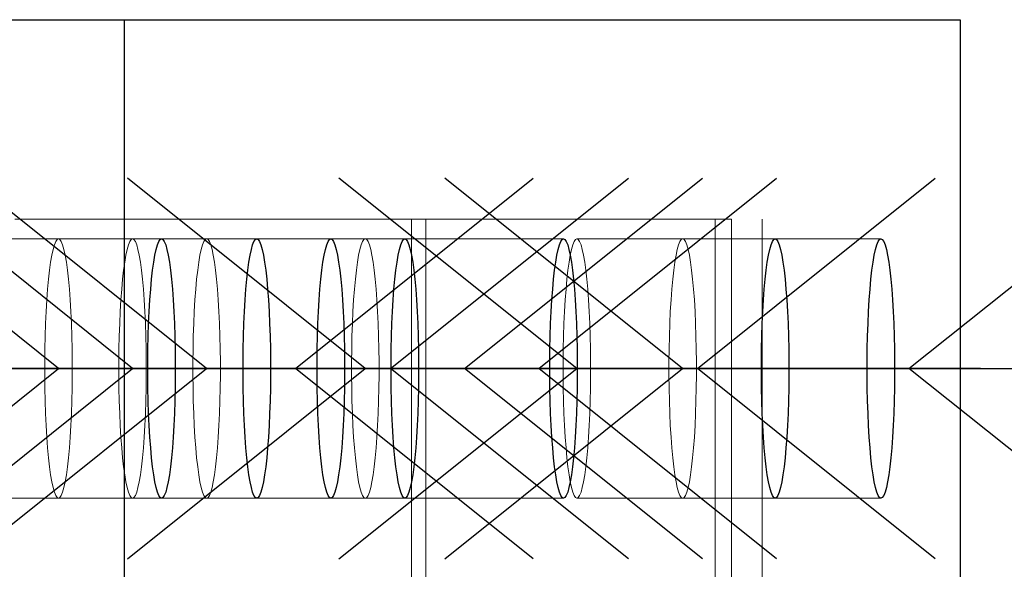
# Model space of a CAD drawing. Header units: millimetres. Extents: x 3526 to 4380, y 11541 to 12002.
# Tile 36 of 127: x 3865.82 to 3870.76, y 11733.22 to 11735.98. Entities that reach past the tile are written whole.
import ezdxf

# ---------------------------------------------------------------- set-up
doc = ezdxf.new("R2010")
doc.units = ezdxf.units.MM
doc.header["$LTSCALE"] = 10
doc.linetypes.add('HIDDEN', pattern=[0.375, 0.25, -0.125])
doc.linetypes.add('MITTE', pattern=[2, 1.25, -0.25, 0.25, -0.25])
for name, color, linetype in [('PS_BOLT', 4, 'Continuous'), ('PS_MID', 5, 'MITTE'), ('PS_SHAPE', 3, 'Continuous')]:
    doc.layers.add(name, color=color, linetype=linetype)
doc.layers.add('PS_Hidden', color=2, linetype='HIDDEN', lineweight=9)
doc.layers.add('PS_SOLID', color=7, linetype='Continuous', lineweight=30)

# ---------------------------------------------------------------- blocks, each defined once
blk = doc.blocks.new('*X586')
at = {"color": 30, "linetype": 'Continuous'}
for p, q in [((3869.1493, 11734.2263), (3867.9561, 11735.1809)), ((3870.8149, 11734.2263), (3872.0081, 11735.1809)), ((3867.9561, 11733.2717), (3869.1493, 11734.2263)), ((3867.9561, 11734.2263), (3872.0081, 11734.2263)), ((3872.0081, 11733.2717), (3870.8149, 11734.2263))]:
    blk.add_line(p, q, dxfattribs=at)
blk = doc.blocks.new('*X588')
at = {"color": 30, "linetype": 'Continuous'}
for p, q in [((3865.5411, 11734.2263), (3864.3479, 11735.1809)), ((3867.2066, 11734.2263), (3868.3999, 11735.1809)), ((3864.3479, 11733.2717), (3865.5411, 11734.2263)), ((3864.3479, 11734.2263), (3868.3999, 11734.2263)), ((3868.3999, 11733.2717), (3867.2066, 11734.2263))]:
    blk.add_line(p, q, dxfattribs=at)
blk = doc.blocks.new('*X591')
at = {"color": 30, "linetype": 'Continuous'}
for p, q in [((3866.3901, 11734.2263), (3865.1969, 11735.1809)), ((3868.0556, 11734.2263), (3869.2489, 11735.1809)), ((3865.1969, 11733.2717), (3866.3901, 11734.2263)), ((3865.1969, 11734.2263), (3869.2489, 11734.2263)), ((3869.2489, 11733.2717), (3868.0556, 11734.2263))]:
    blk.add_line(p, q, dxfattribs=at)
blk = doc.blocks.new('*X594')
at = {"color": 30, "linetype": 'Continuous'}
for p, q in [((3866.0186, 11734.2263), (3864.8254, 11735.1809)), ((3867.6842, 11734.2263), (3868.8774, 11735.1809)), ((3864.8254, 11733.2717), (3866.0186, 11734.2263)), ((3864.8254, 11734.2263), (3868.8774, 11734.2263)), ((3868.8774, 11733.2717), (3867.6842, 11734.2263))]:
    blk.add_line(p, q, dxfattribs=at)
blk = doc.blocks.new('*X595')
at = {"layer": 'PS_Hidden', "color": 2, "linetype": 'HIDDEN'}
for p, q in [((3869.5473, 11724.9763), (3869.5473, 11735.9763)), ((3867.7893, 11734.9763), (3865.7988, 11734.9763)), ((3867.7893, 11734.9763), (3867.7893, 11730.6913)), ((3867.8614, 11734.9763), (3867.7893, 11734.9763)), ((3867.8614, 11734.9763), (3869.394, 11734.9763)), ((3867.8614, 11734.9763), (3867.8614, 11725.9763)), ((3869.3117, 11734.9763), (3869.3117, 11725.9763)), ((3869.394, 11734.9763), (3869.394, 11725.9763)), ((3865.5411, 11734.8763), (3866.5354, 11734.8763)), ((3865.998, 11734.8465), (3865.9914, 11734.8236)), ((3866.0048, 11734.863), (3865.998, 11734.8465)), ((3866.0117, 11734.873), (3866.0048, 11734.863)), ((3866.0186, 11734.8763), (3866.0117, 11734.873)), ((3866.0256, 11734.873), (3866.0186, 11734.8763)), ((3866.0325, 11734.863), (3866.0256, 11734.873)), ((3866.0393, 11734.8465), (3866.0325, 11734.863)), ((3866.0459, 11734.8236), (3866.0393, 11734.8465)), ((3866.3694, 11734.8465), (3866.3629, 11734.8236)), ((3866.3762, 11734.863), (3866.3694, 11734.8465)), ((3866.3831, 11734.873), (3866.3762, 11734.863)), ((3866.3901, 11734.8763), (3866.3831, 11734.873)), ((3866.3971, 11734.873), (3866.3901, 11734.8763)), ((3866.404, 11734.863), (3866.3971, 11734.873)), ((3866.4107, 11734.8465), (3866.404, 11734.863)), ((3866.4173, 11734.8236), (3866.4107, 11734.8465)), ((3866.5354, 11734.8763), (3867.013, 11734.8763)), ((3866.7409, 11734.8465), (3866.7343, 11734.8236)), ((3866.7476, 11734.863), (3866.7409, 11734.8465)), ((3866.7545, 11734.873), (3866.7476, 11734.863)), ((3866.7615, 11734.8763), (3866.7545, 11734.873)), ((3866.7685, 11734.873), (3866.7615, 11734.8763)), ((3866.7754, 11734.863), (3866.7685, 11734.873)), ((3866.7822, 11734.8465), (3866.7754, 11734.863)), ((3866.7887, 11734.8236), (3866.7822, 11734.8465)), ((3867.013, 11734.8763), (3867.3844, 11734.8763)), ((3867.3844, 11734.8763), (3867.7559, 11734.8763)), ((3867.5368, 11734.8465), (3867.5303, 11734.8236)), ((3867.5436, 11734.863), (3867.5368, 11734.8465)), ((3867.5505, 11734.873), (3867.5436, 11734.863)), ((3867.5575, 11734.8763), (3867.5505, 11734.873)), ((3867.5644, 11734.873), (3867.5575, 11734.8763)), ((3867.5714, 11734.863), (3867.5644, 11734.873)), ((3867.5781, 11734.8465), (3867.5714, 11734.863)), ((3867.5847, 11734.8236), (3867.5781, 11734.8465)), ((3867.7559, 11734.8763), (3868.5518, 11734.8763)), ((3868.5981, 11734.8465), (3868.5915, 11734.8236)), ((3868.6048, 11734.863), (3868.5981, 11734.8465)), ((3868.6117, 11734.873), (3868.6048, 11734.863)), ((3868.6187, 11734.8763), (3868.6117, 11734.873)), ((3868.6257, 11734.873), (3868.6187, 11734.8763)), ((3868.6187, 11734.8763), (3869.6131, 11734.8763)), ((3868.6326, 11734.863), (3868.6257, 11734.873)), ((3868.6394, 11734.8465), (3868.6326, 11734.863)), ((3868.6459, 11734.8236), (3868.6394, 11734.8465)), ((3869.1287, 11734.8465), (3869.1221, 11734.8236)), ((3869.1355, 11734.863), (3869.1287, 11734.8465)), ((3869.1424, 11734.873), (3869.1355, 11734.863)), ((3869.1493, 11734.8763), (3869.1424, 11734.873)), ((3869.1563, 11734.873), (3869.1493, 11734.8763)), ((3869.1632, 11734.863), (3869.1563, 11734.873)), ((3869.17, 11734.8465), (3869.1632, 11734.863)), ((3869.1765, 11734.8236), (3869.17, 11734.8465)), ((3869.6131, 11734.8763), (3870.1437, 11734.8763)), ((3865.9852, 11734.7946), (3865.9792, 11734.7598)), ((3865.9914, 11734.8236), (3865.9852, 11734.7946)), ((3866.0521, 11734.7946), (3866.0459, 11734.8236)), ((3866.0581, 11734.7598), (3866.0521, 11734.7946)), ((3866.3566, 11734.7946), (3866.3507, 11734.7598)), ((3866.3629, 11734.8236), (3866.3566, 11734.7946)), ((3866.4236, 11734.7946), (3866.4173, 11734.8236)), ((3866.4295, 11734.7598), (3866.4236, 11734.7946)), ((3866.728, 11734.7946), (3866.7221, 11734.7598)), ((3866.7343, 11734.8236), (3866.728, 11734.7946)), ((3866.795, 11734.7946), (3866.7887, 11734.8236)), ((3866.8009, 11734.7598), (3866.795, 11734.7946)), ((3867.524, 11734.7946), (3867.5181, 11734.7598)), ((3867.5303, 11734.8236), (3867.524, 11734.7946)), ((3867.5909, 11734.7946), (3867.5847, 11734.8236)), ((3867.5969, 11734.7598), (3867.5909, 11734.7946)), ((3868.5852, 11734.7946), (3868.5793, 11734.7598)), ((3868.5915, 11734.8236), (3868.5852, 11734.7946)), ((3868.6522, 11734.7946), (3868.6459, 11734.8236)), ((3868.6581, 11734.7598), (3868.6522, 11734.7946)), ((3869.1159, 11734.7946), (3869.1099, 11734.7598)), ((3869.1221, 11734.8236), (3869.1159, 11734.7946)), ((3869.1828, 11734.7946), (3869.1765, 11734.8236)), ((3869.1888, 11734.7598), (3869.1828, 11734.7946)), ((3865.9792, 11734.7598), (3865.9737, 11734.7195)), ((3866.0636, 11734.7195), (3866.0581, 11734.7598)), ((3866.3507, 11734.7598), (3866.3452, 11734.7195)), ((3866.435, 11734.7195), (3866.4295, 11734.7598)), ((3866.7221, 11734.7598), (3866.7166, 11734.7195)), ((3866.8065, 11734.7195), (3866.8009, 11734.7598)), ((3867.5181, 11734.7598), (3867.5125, 11734.7195)), ((3867.6024, 11734.7195), (3867.5969, 11734.7598)), ((3868.5793, 11734.7598), (3868.5738, 11734.7195)), ((3868.6637, 11734.7195), (3868.6581, 11734.7598)), ((3869.1099, 11734.7598), (3869.1044, 11734.7195)), ((3869.1943, 11734.7195), (3869.1888, 11734.7598)), ((3865.9737, 11734.7195), (3865.9687, 11734.6741)), ((3866.0686, 11734.6741), (3866.0636, 11734.7195)), ((3866.3452, 11734.7195), (3866.3401, 11734.6741)), ((3866.4401, 11734.6741), (3866.435, 11734.7195)), ((3866.7166, 11734.7195), (3866.7115, 11734.6741)), ((3866.8115, 11734.6741), (3866.8065, 11734.7195)), ((3867.5125, 11734.7195), (3867.5075, 11734.6741)), ((3867.6075, 11734.6741), (3867.6024, 11734.7195)), ((3868.5738, 11734.7195), (3868.5687, 11734.6741)), ((3868.6687, 11734.6741), (3868.6637, 11734.7195)), ((3869.1044, 11734.7195), (3869.0993, 11734.6741)), ((3869.1993, 11734.6741), (3869.1943, 11734.7195)), ((3865.9687, 11734.6741), (3865.9641, 11734.6242)), ((3866.0732, 11734.6242), (3866.0686, 11734.6741)), ((3866.3401, 11734.6741), (3866.3355, 11734.6242)), ((3866.4446, 11734.6242), (3866.4401, 11734.6741)), ((3866.7115, 11734.6741), (3866.707, 11734.6242)), ((3866.8161, 11734.6242), (3866.8115, 11734.6741)), ((3867.5075, 11734.6741), (3867.5029, 11734.6242)), ((3867.612, 11734.6242), (3867.6075, 11734.6741)), ((3868.5687, 11734.6741), (3868.5642, 11734.6242)), ((3868.6733, 11734.6242), (3868.6687, 11734.6741)), ((3869.0993, 11734.6741), (3869.0948, 11734.6242)), ((3869.2039, 11734.6242), (3869.1993, 11734.6741)), ((3865.9641, 11734.6242), (3865.9601, 11734.5701)), ((3866.0772, 11734.5701), (3866.0732, 11734.6242)), ((3866.3355, 11734.6242), (3866.3315, 11734.5701)), ((3866.4486, 11734.5701), (3866.4446, 11734.6242)), ((3866.707, 11734.6242), (3866.703, 11734.5701)), ((3866.8201, 11734.5701), (3866.8161, 11734.6242)), ((3867.5029, 11734.6242), (3867.4989, 11734.5701)), ((3867.616, 11734.5701), (3867.612, 11734.6242)), ((3868.5642, 11734.6242), (3868.5602, 11734.5701)), ((3868.6773, 11734.5701), (3868.6733, 11734.6242)), ((3869.0948, 11734.6242), (3869.0908, 11734.5701)), ((3869.2079, 11734.5701), (3869.2039, 11734.6242)), ((3865.9601, 11734.5701), (3865.9567, 11734.5126)), ((3866.0806, 11734.5126), (3866.0772, 11734.5701)), ((3866.3315, 11734.5701), (3866.3282, 11734.5126)), ((3866.452, 11734.5126), (3866.4486, 11734.5701)), ((3866.703, 11734.5701), (3866.6996, 11734.5126)), ((3866.8235, 11734.5126), (3866.8201, 11734.5701)), ((3867.4989, 11734.5701), (3867.4955, 11734.5126)), ((3867.6194, 11734.5126), (3867.616, 11734.5701)), ((3868.5602, 11734.5701), (3868.5568, 11734.5126)), ((3868.6807, 11734.5126), (3868.6773, 11734.5701)), ((3869.0908, 11734.5701), (3869.0874, 11734.5126)), ((3869.2113, 11734.5126), (3869.2079, 11734.5701)), ((3865.9567, 11734.5126), (3865.954, 11734.4521)), ((3866.0833, 11734.4521), (3866.0806, 11734.5126)), ((3866.3282, 11734.5126), (3866.3254, 11734.4521)), ((3866.4548, 11734.4521), (3866.452, 11734.5126)), ((3866.6996, 11734.5126), (3866.6968, 11734.4521)), ((3866.8262, 11734.4521), (3866.8235, 11734.5126)), ((3867.4955, 11734.5126), (3867.4928, 11734.4521)), ((3867.6222, 11734.4521), (3867.6194, 11734.5126)), ((3868.5568, 11734.5126), (3868.554, 11734.4521)), ((3868.6834, 11734.4521), (3868.6807, 11734.5126)), ((3869.0874, 11734.5126), (3869.0847, 11734.4521)), ((3869.214, 11734.4521), (3869.2113, 11734.5126)), ((3865.954, 11734.4521), (3865.9519, 11734.3892)), ((3866.0854, 11734.3892), (3866.0833, 11734.4521)), ((3866.3254, 11734.4521), (3866.3233, 11734.3892)), ((3866.4569, 11734.3892), (3866.4548, 11734.4521)), ((3866.6968, 11734.4521), (3866.6947, 11734.3892)), ((3866.8283, 11734.3892), (3866.8262, 11734.4521)), ((3867.4928, 11734.4521), (3867.4907, 11734.3892)), ((3867.6242, 11734.3892), (3867.6222, 11734.4521)), ((3868.554, 11734.4521), (3868.5519, 11734.3892)), ((3868.6855, 11734.3892), (3868.6834, 11734.4521)), ((3869.0847, 11734.4521), (3869.0826, 11734.3892)), ((3869.2161, 11734.3892), (3869.214, 11734.4521)), ((3865.9519, 11734.3892), (3865.9505, 11734.3247)), ((3866.0868, 11734.3247), (3866.0854, 11734.3892)), ((3866.3233, 11734.3892), (3866.3219, 11734.3247)), ((3866.4583, 11734.3247), (3866.4569, 11734.3892)), ((3866.6947, 11734.3892), (3866.6933, 11734.3247)), ((3866.8297, 11734.3247), (3866.8283, 11734.3892)), ((3867.4907, 11734.3892), (3867.4893, 11734.3247)), ((3867.6257, 11734.3247), (3867.6242, 11734.3892)), ((3868.5519, 11734.3892), (3868.5505, 11734.3247)), ((3868.6869, 11734.3247), (3868.6855, 11734.3892)), ((3869.0826, 11734.3892), (3869.0812, 11734.3247)), ((3869.2175, 11734.3247), (3869.2161, 11734.3892)), ((3865.9505, 11734.3247), (3865.9498, 11734.2592)), ((3866.0875, 11734.2592), (3866.0868, 11734.3247)), ((3866.3219, 11734.3247), (3866.3212, 11734.2592)), ((3866.459, 11734.2592), (3866.4583, 11734.3247)), ((3866.6933, 11734.3247), (3866.6926, 11734.2592)), ((3866.8304, 11734.2592), (3866.8297, 11734.3247)), ((3867.4893, 11734.3247), (3867.4886, 11734.2592)), ((3867.6264, 11734.2592), (3867.6257, 11734.3247)), ((3868.5505, 11734.3247), (3868.5498, 11734.2592)), ((3868.6876, 11734.2592), (3868.6869, 11734.3247)), ((3869.0812, 11734.3247), (3869.0805, 11734.2592)), ((3869.2182, 11734.2592), (3869.2175, 11734.3247)), ((3865.9498, 11734.2592), (3865.9498, 11734.1934)), ((3866.0875, 11734.1934), (3866.0875, 11734.2592)), ((3866.3212, 11734.2592), (3866.3212, 11734.1934)), ((3866.459, 11734.1934), (3866.459, 11734.2592)), ((3866.6926, 11734.2592), (3866.6926, 11734.1934)), ((3866.8304, 11734.1934), (3866.8304, 11734.2592)), ((3867.4886, 11734.2592), (3867.4886, 11734.1934)), ((3867.6264, 11734.1934), (3867.6264, 11734.2592)), ((3868.5498, 11734.2592), (3868.5498, 11734.1934)), ((3868.6876, 11734.1934), (3868.6876, 11734.2592)), ((3869.0805, 11734.2592), (3869.0805, 11734.1934)), ((3869.2182, 11734.1934), (3869.2182, 11734.2592)), ((3865.9498, 11734.1934), (3865.9505, 11734.1279)), ((3866.0868, 11734.1279), (3866.0875, 11734.1934)), ((3866.3212, 11734.1934), (3866.3219, 11734.1279)), ((3866.4583, 11734.1279), (3866.459, 11734.1934)), ((3866.6926, 11734.1934), (3866.6933, 11734.1279)), ((3866.8297, 11734.1279), (3866.8304, 11734.1934)), ((3867.4886, 11734.1934), (3867.4893, 11734.1279)), ((3867.6257, 11734.1279), (3867.6264, 11734.1934)), ((3868.5498, 11734.1934), (3868.5505, 11734.1279)), ((3868.6869, 11734.1279), (3868.6876, 11734.1934)), ((3869.0805, 11734.1934), (3869.0812, 11734.1279)), ((3869.2175, 11734.1279), (3869.2182, 11734.1934)), ((3865.9505, 11734.1279), (3865.9519, 11734.0634)), ((3866.0854, 11734.0634), (3866.0868, 11734.1279)), ((3866.3219, 11734.1279), (3866.3233, 11734.0634)), ((3866.4569, 11734.0634), (3866.4583, 11734.1279)), ((3866.6933, 11734.1279), (3866.6947, 11734.0634)), ((3866.8283, 11734.0634), (3866.8297, 11734.1279)), ((3867.4893, 11734.1279), (3867.4907, 11734.0634)), ((3867.6242, 11734.0634), (3867.6257, 11734.1279)), ((3868.5505, 11734.1279), (3868.5519, 11734.0634)), ((3868.6855, 11734.0634), (3868.6869, 11734.1279)), ((3869.0812, 11734.1279), (3869.0826, 11734.0634)), ((3869.2161, 11734.0634), (3869.2175, 11734.1279)), ((3865.9519, 11734.0634), (3865.954, 11734.0006)), ((3866.0833, 11734.0006), (3866.0854, 11734.0634)), ((3866.3233, 11734.0634), (3866.3254, 11734.0006)), ((3866.4548, 11734.0006), (3866.4569, 11734.0634)), ((3866.6947, 11734.0634), (3866.6968, 11734.0006)), ((3866.8262, 11734.0006), (3866.8283, 11734.0634)), ((3867.4907, 11734.0634), (3867.4928, 11734.0006)), ((3867.6222, 11734.0006), (3867.6242, 11734.0634)), ((3868.5519, 11734.0634), (3868.554, 11734.0006)), ((3868.6834, 11734.0006), (3868.6855, 11734.0634)), ((3869.0826, 11734.0634), (3869.0847, 11734.0006)), ((3869.214, 11734.0006), (3869.2161, 11734.0634)), ((3865.954, 11734.0006), (3865.9567, 11733.9401)), ((3866.0806, 11733.9401), (3866.0833, 11734.0006)), ((3866.3254, 11734.0006), (3866.3282, 11733.9401)), ((3866.452, 11733.9401), (3866.4548, 11734.0006)), ((3866.6968, 11734.0006), (3866.6996, 11733.9401)), ((3866.8235, 11733.9401), (3866.8262, 11734.0006)), ((3867.4928, 11734.0006), (3867.4955, 11733.9401)), ((3867.6194, 11733.9401), (3867.6222, 11734.0006)), ((3868.554, 11734.0006), (3868.5568, 11733.9401)), ((3868.6807, 11733.9401), (3868.6834, 11734.0006)), ((3869.0847, 11734.0006), (3869.0874, 11733.9401)), ((3869.2113, 11733.9401), (3869.214, 11734.0006)), ((3865.9567, 11733.9401), (3865.9601, 11733.8825)), ((3866.0772, 11733.8825), (3866.0806, 11733.9401)), ((3866.3282, 11733.9401), (3866.3315, 11733.8825)), ((3866.4486, 11733.8825), (3866.452, 11733.9401)), ((3866.6996, 11733.9401), (3866.703, 11733.8825)), ((3866.8201, 11733.8825), (3866.8235, 11733.9401)), ((3867.4955, 11733.9401), (3867.4989, 11733.8825)), ((3867.616, 11733.8825), (3867.6194, 11733.9401)), ((3868.5568, 11733.9401), (3868.5602, 11733.8825)), ((3868.6773, 11733.8825), (3868.6807, 11733.9401)), ((3869.0874, 11733.9401), (3869.0908, 11733.8825)), ((3869.2079, 11733.8825), (3869.2113, 11733.9401)), ((3865.9601, 11733.8825), (3865.9641, 11733.8284)), ((3866.0732, 11733.8284), (3866.0772, 11733.8825)), ((3866.3315, 11733.8825), (3866.3355, 11733.8284)), ((3866.4446, 11733.8284), (3866.4486, 11733.8825)), ((3866.703, 11733.8825), (3866.707, 11733.8284)), ((3866.8161, 11733.8284), (3866.8201, 11733.8825)), ((3867.4989, 11733.8825), (3867.5029, 11733.8284)), ((3867.612, 11733.8284), (3867.616, 11733.8825)), ((3868.5602, 11733.8825), (3868.5642, 11733.8284)), ((3868.6733, 11733.8284), (3868.6773, 11733.8825)), ((3869.0908, 11733.8825), (3869.0948, 11733.8284)), ((3869.2039, 11733.8284), (3869.2079, 11733.8825)), ((3865.9641, 11733.8284), (3865.9687, 11733.7785)), ((3866.0686, 11733.7785), (3866.0732, 11733.8284)), ((3866.3355, 11733.8284), (3866.3401, 11733.7785)), ((3866.4401, 11733.7785), (3866.4446, 11733.8284)), ((3866.707, 11733.8284), (3866.7115, 11733.7785)), ((3866.8115, 11733.7785), (3866.8161, 11733.8284)), ((3867.5029, 11733.8284), (3867.5075, 11733.7785)), ((3867.6075, 11733.7785), (3867.612, 11733.8284)), ((3868.5642, 11733.8284), (3868.5687, 11733.7785)), ((3868.6687, 11733.7785), (3868.6733, 11733.8284)), ((3869.0948, 11733.8284), (3869.0993, 11733.7785)), ((3869.1993, 11733.7785), (3869.2039, 11733.8284)), ((3865.9687, 11733.7785), (3865.9737, 11733.7331)), ((3866.0636, 11733.7331), (3866.0686, 11733.7785)), ((3866.3401, 11733.7785), (3866.3452, 11733.7331)), ((3866.435, 11733.7331), (3866.4401, 11733.7785)), ((3866.7115, 11733.7785), (3866.7166, 11733.7331)), ((3866.8065, 11733.7331), (3866.8115, 11733.7785)), ((3867.5075, 11733.7785), (3867.5125, 11733.7331)), ((3867.6024, 11733.7331), (3867.6075, 11733.7785)), ((3868.5687, 11733.7785), (3868.5738, 11733.7331)), ((3868.6637, 11733.7331), (3868.6687, 11733.7785)), ((3869.0993, 11733.7785), (3869.1044, 11733.7331)), ((3869.1943, 11733.7331), (3869.1993, 11733.7785)), ((3865.9737, 11733.7331), (3865.9792, 11733.6928)), ((3866.0581, 11733.6928), (3866.0636, 11733.7331)), ((3866.3452, 11733.7331), (3866.3507, 11733.6928)), ((3866.4295, 11733.6928), (3866.435, 11733.7331)), ((3866.7166, 11733.7331), (3866.7221, 11733.6928)), ((3866.8009, 11733.6928), (3866.8065, 11733.7331)), ((3867.5125, 11733.7331), (3867.5181, 11733.6928)), ((3867.5969, 11733.6928), (3867.6024, 11733.7331)), ((3868.5738, 11733.7331), (3868.5793, 11733.6928)), ((3868.6581, 11733.6928), (3868.6637, 11733.7331)), ((3869.1044, 11733.7331), (3869.1099, 11733.6928)), ((3869.1888, 11733.6928), (3869.1943, 11733.7331)), ((3865.9792, 11733.6928), (3865.9852, 11733.658)), ((3865.9852, 11733.658), (3865.9914, 11733.629)), ((3866.0459, 11733.629), (3866.0521, 11733.658)), ((3866.0521, 11733.658), (3866.0581, 11733.6928)), ((3866.3507, 11733.6928), (3866.3566, 11733.658)), ((3866.3566, 11733.658), (3866.3629, 11733.629)), ((3866.4173, 11733.629), (3866.4236, 11733.658)), ((3866.4236, 11733.658), (3866.4295, 11733.6928)), ((3866.7221, 11733.6928), (3866.728, 11733.658)), ((3866.728, 11733.658), (3866.7343, 11733.629)), ((3866.7887, 11733.629), (3866.795, 11733.658)), ((3866.795, 11733.658), (3866.8009, 11733.6928)), ((3867.5181, 11733.6928), (3867.524, 11733.658)), ((3867.524, 11733.658), (3867.5303, 11733.629)), ((3867.5847, 11733.629), (3867.5909, 11733.658)), ((3867.5909, 11733.658), (3867.5969, 11733.6928)), ((3868.5793, 11733.6928), (3868.5852, 11733.658)), ((3868.5852, 11733.658), (3868.5915, 11733.629)), ((3868.6459, 11733.629), (3868.6522, 11733.658)), ((3868.6522, 11733.658), (3868.6581, 11733.6928)), ((3869.1099, 11733.6928), (3869.1159, 11733.658)), ((3869.1159, 11733.658), (3869.1221, 11733.629)), ((3869.1765, 11733.629), (3869.1828, 11733.658)), ((3869.1828, 11733.658), (3869.1888, 11733.6928)), ((3865.9914, 11733.629), (3865.998, 11733.6061)), ((3865.998, 11733.6061), (3866.0048, 11733.5896)), ((3866.0325, 11733.5896), (3866.0393, 11733.6061)), ((3866.0393, 11733.6061), (3866.0459, 11733.629)), ((3866.3629, 11733.629), (3866.3694, 11733.6061)), ((3866.3694, 11733.6061), (3866.3762, 11733.5896)), ((3866.404, 11733.5896), (3866.4107, 11733.6061)), ((3866.4107, 11733.6061), (3866.4173, 11733.629)), ((3866.7343, 11733.629), (3866.7409, 11733.6061)), ((3866.7409, 11733.6061), (3866.7476, 11733.5896)), ((3866.7754, 11733.5896), (3866.7822, 11733.6061)), ((3866.7822, 11733.6061), (3866.7887, 11733.629)), ((3867.5303, 11733.629), (3867.5368, 11733.6061)), ((3867.5368, 11733.6061), (3867.5436, 11733.5896)), ((3867.5714, 11733.5896), (3867.5781, 11733.6061)), ((3867.5781, 11733.6061), (3867.5847, 11733.629)), ((3868.5915, 11733.629), (3868.5981, 11733.6061)), ((3868.5981, 11733.6061), (3868.6048, 11733.5896)), ((3868.6326, 11733.5896), (3868.6394, 11733.6061)), ((3868.6394, 11733.6061), (3868.6459, 11733.629)), ((3869.1221, 11733.629), (3869.1287, 11733.6061)), ((3869.1287, 11733.6061), (3869.1355, 11733.5896)), ((3869.1632, 11733.5896), (3869.17, 11733.6061)), ((3869.17, 11733.6061), (3869.1765, 11733.629)), ((3865.5411, 11733.5763), (3866.5354, 11733.5763)), ((3866.0048, 11733.5896), (3866.0117, 11733.5796)), ((3866.0117, 11733.5796), (3866.0186, 11733.5763)), ((3866.0186, 11733.5763), (3866.0256, 11733.5796)), ((3866.0256, 11733.5796), (3866.0325, 11733.5896)), ((3866.3762, 11733.5896), (3866.3831, 11733.5796)), ((3866.3831, 11733.5796), (3866.3901, 11733.5763)), ((3866.3901, 11733.5763), (3866.3971, 11733.5796)), ((3866.3971, 11733.5796), (3866.404, 11733.5896)), ((3866.5354, 11733.5763), (3867.013, 11733.5763)), ((3866.7476, 11733.5896), (3866.7545, 11733.5796)), ((3866.7545, 11733.5796), (3866.7615, 11733.5763)), ((3866.7615, 11733.5763), (3866.7685, 11733.5796)), ((3866.7685, 11733.5796), (3866.7754, 11733.5896)), ((3867.013, 11733.5763), (3867.3844, 11733.5763)), ((3867.3844, 11733.5763), (3867.7559, 11733.5763)), ((3867.5436, 11733.5896), (3867.5505, 11733.5796)), ((3867.5505, 11733.5796), (3867.5575, 11733.5763)), ((3867.5575, 11733.5763), (3867.5644, 11733.5796)), ((3867.5644, 11733.5796), (3867.5714, 11733.5896)), ((3867.7559, 11733.5763), (3868.5518, 11733.5763)), ((3868.6048, 11733.5896), (3868.6117, 11733.5796)), ((3868.6117, 11733.5796), (3868.6187, 11733.5763)), ((3868.6187, 11733.5763), (3868.6257, 11733.5796)), ((3868.6187, 11733.5763), (3869.6131, 11733.5763)), ((3868.6257, 11733.5796), (3868.6326, 11733.5896)), ((3869.1355, 11733.5896), (3869.1424, 11733.5796)), ((3869.1424, 11733.5796), (3869.1493, 11733.5763)), ((3869.1493, 11733.5763), (3869.1563, 11733.5796)), ((3869.1563, 11733.5796), (3869.1632, 11733.5896)), ((3869.6131, 11733.5763), (3870.1437, 11733.5763))]:
    blk.add_line(p, q, dxfattribs=at)
at = {"layer": 'PS_MID', "color": 5, "linetype": 'MITTE'}
for p, q in [((3867.0354, 11734.2263), (3865.0411, 11734.2263)), ((3867.513, 11734.2263), (3865.5186, 11734.2263)), ((3867.8844, 11734.2263), (3865.8901, 11734.2263)), ((3868.2559, 11734.2263), (3866.2615, 11734.2263)), ((3869.0518, 11734.2263), (3867.0575, 11734.2263)), ((3870.1131, 11734.2263), (3868.1187, 11734.2263)), ((3870.6437, 11734.2263), (3868.6493, 11734.2263))]:
    blk.add_line(p, q, dxfattribs=at)
at = {"layer": 'PS_SOLID', "color": 7, "linetype": 'Continuous'}
for p, q in [((3865.3554, 11735.9763), (3866.3497, 11735.9763)), ((3866.3497, 11724.9763), (3866.3497, 11735.9763)), ((3866.3497, 11735.9763), (3870.5417, 11735.9763)), ((3870.5417, 11735.9763), (3870.5417, 11724.9763)), ((3866.5082, 11734.8236), (3866.5148, 11734.8465)), ((3866.5148, 11734.8465), (3866.5216, 11734.863)), ((3866.5216, 11734.863), (3866.5285, 11734.873)), ((3866.5285, 11734.873), (3866.5354, 11734.8763)), ((3866.5354, 11734.8763), (3866.5424, 11734.873)), ((3866.5424, 11734.873), (3866.5493, 11734.863)), ((3866.5493, 11734.863), (3866.5561, 11734.8465)), ((3866.5561, 11734.8465), (3866.5626, 11734.8236)), ((3866.9858, 11734.8236), (3866.9924, 11734.8465)), ((3866.9924, 11734.8465), (3866.9991, 11734.863)), ((3866.9991, 11734.863), (3867.006, 11734.873)), ((3867.006, 11734.873), (3867.013, 11734.8763)), ((3867.013, 11734.8763), (3867.02, 11734.873)), ((3867.02, 11734.873), (3867.0269, 11734.863)), ((3867.0269, 11734.863), (3867.0337, 11734.8465)), ((3867.0337, 11734.8465), (3867.0402, 11734.8236)), ((3867.3572, 11734.8236), (3867.3638, 11734.8465)), ((3867.3638, 11734.8465), (3867.3706, 11734.863)), ((3867.3706, 11734.863), (3867.3775, 11734.873)), ((3867.3775, 11734.873), (3867.3844, 11734.8763)), ((3867.3844, 11734.8763), (3867.3914, 11734.873)), ((3867.3914, 11734.873), (3867.3983, 11734.863)), ((3867.3983, 11734.863), (3867.4051, 11734.8465)), ((3867.4051, 11734.8465), (3867.4116, 11734.8236)), ((3867.7287, 11734.8236), (3867.7352, 11734.8465)), ((3867.7352, 11734.8465), (3867.742, 11734.863)), ((3867.742, 11734.863), (3867.7489, 11734.873)), ((3867.7489, 11734.873), (3867.7559, 11734.8763)), ((3867.7559, 11734.8763), (3867.7629, 11734.873)), ((3867.7629, 11734.873), (3867.7698, 11734.863)), ((3867.7698, 11734.863), (3867.7765, 11734.8465)), ((3867.7765, 11734.8465), (3867.7831, 11734.8236)), ((3868.5246, 11734.8236), (3868.5312, 11734.8465)), ((3868.5312, 11734.8465), (3868.5379, 11734.863)), ((3868.5379, 11734.863), (3868.5448, 11734.873)), ((3868.5448, 11734.873), (3868.5518, 11734.8763)), ((3868.5518, 11734.8763), (3868.5588, 11734.873)), ((3868.5588, 11734.873), (3868.5657, 11734.863)), ((3868.5657, 11734.863), (3868.5725, 11734.8465)), ((3868.5725, 11734.8465), (3868.579, 11734.8236)), ((3869.5859, 11734.8236), (3869.5924, 11734.8465)), ((3869.5924, 11734.8465), (3869.5992, 11734.863)), ((3869.5992, 11734.863), (3869.6061, 11734.873)), ((3869.6061, 11734.873), (3869.6131, 11734.8763)), ((3869.6131, 11734.8763), (3869.6201, 11734.873)), ((3869.6201, 11734.873), (3869.627, 11734.863)), ((3869.627, 11734.863), (3869.6337, 11734.8465)), ((3869.6337, 11734.8465), (3869.6403, 11734.8236)), ((3870.1165, 11734.8236), (3870.123, 11734.8465)), ((3870.123, 11734.8465), (3870.1298, 11734.863)), ((3870.1298, 11734.863), (3870.1367, 11734.873)), ((3870.1367, 11734.873), (3870.1437, 11734.8763)), ((3870.1437, 11734.8763), (3870.1507, 11734.873)), ((3870.1507, 11734.873), (3870.1576, 11734.863)), ((3870.1576, 11734.863), (3870.1643, 11734.8465)), ((3870.1643, 11734.8465), (3870.1709, 11734.8236)), ((3866.496, 11734.7598), (3866.502, 11734.7946)), ((3866.502, 11734.7946), (3866.5082, 11734.8236)), ((3866.5626, 11734.8236), (3866.5689, 11734.7946)), ((3866.5689, 11734.7946), (3866.5748, 11734.7598)), ((3866.9736, 11734.7598), (3866.9795, 11734.7946)), ((3866.9795, 11734.7946), (3866.9858, 11734.8236)), ((3867.0402, 11734.8236), (3867.0465, 11734.7946)), ((3867.0465, 11734.7946), (3867.0524, 11734.7598)), ((3867.345, 11734.7598), (3867.351, 11734.7946)), ((3867.351, 11734.7946), (3867.3572, 11734.8236)), ((3867.4116, 11734.8236), (3867.4179, 11734.7946)), ((3867.4179, 11734.7946), (3867.4238, 11734.7598)), ((3867.7165, 11734.7598), (3867.7224, 11734.7946)), ((3867.7224, 11734.7946), (3867.7287, 11734.8236)), ((3867.7831, 11734.8236), (3867.7894, 11734.7946)), ((3867.7894, 11734.7946), (3867.7953, 11734.7598)), ((3868.5124, 11734.7598), (3868.5183, 11734.7946)), ((3868.5183, 11734.7946), (3868.5246, 11734.8236)), ((3868.579, 11734.8236), (3868.5853, 11734.7946)), ((3868.5853, 11734.7946), (3868.5912, 11734.7598)), ((3869.5737, 11734.7598), (3869.5796, 11734.7946)), ((3869.5796, 11734.7946), (3869.5859, 11734.8236)), ((3869.6403, 11734.8236), (3869.6465, 11734.7946)), ((3869.6465, 11734.7946), (3869.6525, 11734.7598)), ((3870.1043, 11734.7598), (3870.1102, 11734.7946)), ((3870.1102, 11734.7946), (3870.1165, 11734.8236)), ((3870.1709, 11734.8236), (3870.1772, 11734.7946)), ((3870.1772, 11734.7946), (3870.1831, 11734.7598)), ((3866.4905, 11734.7195), (3866.496, 11734.7598)), ((3866.5748, 11734.7598), (3866.5804, 11734.7195)), ((3866.9681, 11734.7195), (3866.9736, 11734.7598)), ((3867.0524, 11734.7598), (3867.0579, 11734.7195)), ((3867.3395, 11734.7195), (3867.345, 11734.7598)), ((3867.4238, 11734.7598), (3867.4294, 11734.7195)), ((3867.7109, 11734.7195), (3867.7165, 11734.7598)), ((3867.7953, 11734.7598), (3867.8008, 11734.7195)), ((3868.5069, 11734.7195), (3868.5124, 11734.7598)), ((3868.5912, 11734.7598), (3868.5968, 11734.7195)), ((3869.5681, 11734.7195), (3869.5737, 11734.7598)), ((3869.6525, 11734.7598), (3869.658, 11734.7195)), ((3870.0988, 11734.7195), (3870.1043, 11734.7598)), ((3870.1831, 11734.7598), (3870.1886, 11734.7195)), ((3866.4854, 11734.6741), (3866.4905, 11734.7195)), ((3866.5804, 11734.7195), (3866.5854, 11734.6741)), ((3866.963, 11734.6741), (3866.9681, 11734.7195)), ((3867.0579, 11734.7195), (3867.063, 11734.6741)), ((3867.3344, 11734.6741), (3867.3395, 11734.7195)), ((3867.4294, 11734.7195), (3867.4344, 11734.6741)), ((3867.7059, 11734.6741), (3867.7109, 11734.7195)), ((3867.8008, 11734.7195), (3867.8059, 11734.6741)), ((3868.5018, 11734.6741), (3868.5069, 11734.7195)), ((3868.5968, 11734.7195), (3868.6018, 11734.6741)), ((3869.5631, 11734.6741), (3869.5681, 11734.7195)), ((3869.658, 11734.7195), (3869.6631, 11734.6741)), ((3870.0937, 11734.6741), (3870.0988, 11734.7195)), ((3870.1886, 11734.7195), (3870.1937, 11734.6741)), ((3866.4809, 11734.6242), (3866.4854, 11734.6741)), ((3866.5854, 11734.6741), (3866.59, 11734.6242)), ((3866.9585, 11734.6242), (3866.963, 11734.6741)), ((3867.063, 11734.6741), (3867.0676, 11734.6242)), ((3867.3299, 11734.6242), (3867.3344, 11734.6741)), ((3867.4344, 11734.6741), (3867.439, 11734.6242)), ((3867.7013, 11734.6242), (3867.7059, 11734.6741)), ((3867.8059, 11734.6741), (3867.8104, 11734.6242)), ((3868.4973, 11734.6242), (3868.5018, 11734.6741)), ((3868.6018, 11734.6741), (3868.6064, 11734.6242)), ((3869.5585, 11734.6242), (3869.5631, 11734.6741)), ((3869.6631, 11734.6741), (3869.6676, 11734.6242)), ((3870.0891, 11734.6242), (3870.0937, 11734.6741)), ((3870.1937, 11734.6741), (3870.1982, 11734.6242)), ((3866.4769, 11734.5701), (3866.4809, 11734.6242)), ((3866.59, 11734.6242), (3866.594, 11734.5701)), ((3866.9545, 11734.5701), (3866.9585, 11734.6242)), ((3867.0676, 11734.6242), (3867.0715, 11734.5701)), ((3867.3259, 11734.5701), (3867.3299, 11734.6242)), ((3867.439, 11734.6242), (3867.443, 11734.5701)), ((3867.6973, 11734.5701), (3867.7013, 11734.6242)), ((3867.8104, 11734.6242), (3867.8144, 11734.5701)), ((3868.4933, 11734.5701), (3868.4973, 11734.6242)), ((3868.6064, 11734.6242), (3868.6104, 11734.5701)), ((3869.5545, 11734.5701), (3869.5585, 11734.6242)), ((3869.6676, 11734.6242), (3869.6716, 11734.5701)), ((3870.0852, 11734.5701), (3870.0891, 11734.6242)), ((3870.1982, 11734.6242), (3870.2022, 11734.5701)), ((3866.4735, 11734.5126), (3866.4769, 11734.5701)), ((3866.594, 11734.5701), (3866.5974, 11734.5126)), ((3866.9511, 11734.5126), (3866.9545, 11734.5701)), ((3867.0715, 11734.5701), (3867.0749, 11734.5126)), ((3867.3225, 11734.5126), (3867.3259, 11734.5701)), ((3867.443, 11734.5701), (3867.4464, 11734.5126)), ((3867.6939, 11734.5126), (3867.6973, 11734.5701)), ((3867.8144, 11734.5701), (3867.8178, 11734.5126)), ((3868.4899, 11734.5126), (3868.4933, 11734.5701)), ((3868.6104, 11734.5701), (3868.6138, 11734.5126)), ((3869.5511, 11734.5126), (3869.5545, 11734.5701)), ((3869.6716, 11734.5701), (3869.675, 11734.5126)), ((3870.0818, 11734.5126), (3870.0852, 11734.5701)), ((3870.2022, 11734.5701), (3870.2056, 11734.5126)), ((3866.4708, 11734.4521), (3866.4735, 11734.5126)), ((3866.5974, 11734.5126), (3866.6001, 11734.4521)), ((3866.9483, 11734.4521), (3866.9511, 11734.5126)), ((3867.0749, 11734.5126), (3867.0777, 11734.4521)), ((3867.3198, 11734.4521), (3867.3225, 11734.5126)), ((3867.4464, 11734.5126), (3867.4491, 11734.4521)), ((3867.6912, 11734.4521), (3867.6939, 11734.5126)), ((3867.8178, 11734.5126), (3867.8206, 11734.4521)), ((3868.4871, 11734.4521), (3868.4899, 11734.5126)), ((3868.6138, 11734.5126), (3868.6165, 11734.4521)), ((3869.5484, 11734.4521), (3869.5511, 11734.5126)), ((3869.675, 11734.5126), (3869.6778, 11734.4521)), ((3870.079, 11734.4521), (3870.0818, 11734.5126)), ((3870.2056, 11734.5126), (3870.2084, 11734.4521)), ((3866.4687, 11734.3892), (3866.4708, 11734.4521)), ((3866.6001, 11734.4521), (3866.6022, 11734.3892)), ((3866.9462, 11734.3892), (3866.9483, 11734.4521)), ((3867.0777, 11734.4521), (3867.0798, 11734.3892)), ((3867.3177, 11734.3892), (3867.3198, 11734.4521)), ((3867.4491, 11734.4521), (3867.4512, 11734.3892)), ((3867.6891, 11734.3892), (3867.6912, 11734.4521)), ((3867.8206, 11734.4521), (3867.8227, 11734.3892)), ((3868.485, 11734.3892), (3868.4871, 11734.4521)), ((3868.6165, 11734.4521), (3868.6186, 11734.3892)), ((3869.5463, 11734.3892), (3869.5484, 11734.4521)), ((3869.6778, 11734.4521), (3869.6799, 11734.3892)), ((3870.0769, 11734.3892), (3870.079, 11734.4521)), ((3870.2084, 11734.4521), (3870.2105, 11734.3892)), ((3866.4673, 11734.3247), (3866.4687, 11734.3892)), ((3866.6022, 11734.3892), (3866.6036, 11734.3247)), ((3866.9448, 11734.3247), (3866.9462, 11734.3892)), ((3867.0798, 11734.3892), (3867.0812, 11734.3247)), ((3867.3163, 11734.3247), (3867.3177, 11734.3892)), ((3867.4512, 11734.3892), (3867.4526, 11734.3247)), ((3867.6877, 11734.3247), (3867.6891, 11734.3892)), ((3867.8227, 11734.3892), (3867.8241, 11734.3247)), ((3868.4836, 11734.3247), (3868.485, 11734.3892)), ((3868.6186, 11734.3892), (3868.62, 11734.3247)), ((3869.5449, 11734.3247), (3869.5463, 11734.3892)), ((3869.6799, 11734.3892), (3869.6813, 11734.3247)), ((3870.0755, 11734.3247), (3870.0769, 11734.3892)), ((3870.2105, 11734.3892), (3870.2119, 11734.3247)), ((3866.4665, 11734.2592), (3866.4673, 11734.3247)), ((3866.6036, 11734.3247), (3866.6043, 11734.2592)), ((3866.9441, 11734.2592), (3866.9448, 11734.3247)), ((3867.0812, 11734.3247), (3867.0819, 11734.2592)), ((3867.3155, 11734.2592), (3867.3163, 11734.3247)), ((3867.4526, 11734.3247), (3867.4533, 11734.2592)), ((3867.687, 11734.2592), (3867.6877, 11734.3247)), ((3867.8241, 11734.3247), (3867.8248, 11734.2592)), ((3868.4829, 11734.2592), (3868.4836, 11734.3247)), ((3868.62, 11734.3247), (3868.6207, 11734.2592)), ((3869.5442, 11734.2592), (3869.5449, 11734.3247)), ((3869.6813, 11734.3247), (3869.682, 11734.2592)), ((3870.0748, 11734.2592), (3870.0755, 11734.3247)), ((3870.2119, 11734.3247), (3870.2126, 11734.2592)), ((3866.4665, 11734.1934), (3866.4665, 11734.2592)), ((3866.6043, 11734.2592), (3866.6043, 11734.1934)), ((3866.9441, 11734.1934), (3866.9441, 11734.2592)), ((3867.0819, 11734.2592), (3867.0819, 11734.1934)), ((3867.3155, 11734.1934), (3867.3155, 11734.2592)), ((3867.4533, 11734.2592), (3867.4533, 11734.1934)), ((3867.687, 11734.1934), (3867.687, 11734.2592)), ((3867.8248, 11734.2592), (3867.8248, 11734.1934)), ((3868.4829, 11734.1934), (3868.4829, 11734.2592)), ((3868.6207, 11734.2592), (3868.6207, 11734.1934)), ((3869.5442, 11734.1934), (3869.5442, 11734.2592)), ((3869.682, 11734.2592), (3869.682, 11734.1934)), ((3870.0748, 11734.1934), (3870.0748, 11734.2592)), ((3870.2126, 11734.2592), (3870.2126, 11734.1934)), ((3866.4673, 11734.1279), (3866.4665, 11734.1934)), ((3866.6043, 11734.1934), (3866.6036, 11734.1279)), ((3866.9448, 11734.1279), (3866.9441, 11734.1934)), ((3867.0819, 11734.1934), (3867.0812, 11734.1279)), ((3867.3163, 11734.1279), (3867.3155, 11734.1934)), ((3867.4533, 11734.1934), (3867.4526, 11734.1279)), ((3867.6877, 11734.1279), (3867.687, 11734.1934)), ((3867.8248, 11734.1934), (3867.8241, 11734.1279)), ((3868.4836, 11734.1279), (3868.4829, 11734.1934)), ((3868.6207, 11734.1934), (3868.62, 11734.1279)), ((3869.5449, 11734.1279), (3869.5442, 11734.1934)), ((3869.682, 11734.1934), (3869.6813, 11734.1279)), ((3870.0755, 11734.1279), (3870.0748, 11734.1934)), ((3870.2126, 11734.1934), (3870.2119, 11734.1279)), ((3866.4687, 11734.0634), (3866.4673, 11734.1279)), ((3866.6036, 11734.1279), (3866.6022, 11734.0634)), ((3866.9462, 11734.0634), (3866.9448, 11734.1279)), ((3867.0812, 11734.1279), (3867.0798, 11734.0634)), ((3867.3177, 11734.0634), (3867.3163, 11734.1279)), ((3867.4526, 11734.1279), (3867.4512, 11734.0634)), ((3867.6891, 11734.0634), (3867.6877, 11734.1279)), ((3867.8241, 11734.1279), (3867.8227, 11734.0634)), ((3868.485, 11734.0634), (3868.4836, 11734.1279)), ((3868.62, 11734.1279), (3868.6186, 11734.0634)), ((3869.5463, 11734.0634), (3869.5449, 11734.1279)), ((3869.6813, 11734.1279), (3869.6799, 11734.0634)), ((3870.0769, 11734.0634), (3870.0755, 11734.1279)), ((3870.2119, 11734.1279), (3870.2105, 11734.0634)), ((3866.4708, 11734.0006), (3866.4687, 11734.0634)), ((3866.6022, 11734.0634), (3866.6001, 11734.0006)), ((3866.9483, 11734.0006), (3866.9462, 11734.0634)), ((3867.0798, 11734.0634), (3867.0777, 11734.0006)), ((3867.3198, 11734.0006), (3867.3177, 11734.0634)), ((3867.4512, 11734.0634), (3867.4491, 11734.0006)), ((3867.6912, 11734.0006), (3867.6891, 11734.0634)), ((3867.8227, 11734.0634), (3867.8206, 11734.0006)), ((3868.4871, 11734.0006), (3868.485, 11734.0634)), ((3868.6186, 11734.0634), (3868.6165, 11734.0006)), ((3869.5484, 11734.0006), (3869.5463, 11734.0634)), ((3869.6799, 11734.0634), (3869.6778, 11734.0006)), ((3870.079, 11734.0006), (3870.0769, 11734.0634)), ((3870.2105, 11734.0634), (3870.2084, 11734.0006)), ((3866.4735, 11733.9401), (3866.4708, 11734.0006)), ((3866.6001, 11734.0006), (3866.5974, 11733.9401)), ((3866.9511, 11733.9401), (3866.9483, 11734.0006)), ((3867.0777, 11734.0006), (3867.0749, 11733.9401)), ((3867.3225, 11733.9401), (3867.3198, 11734.0006)), ((3867.4491, 11734.0006), (3867.4464, 11733.9401)), ((3867.6939, 11733.9401), (3867.6912, 11734.0006)), ((3867.8206, 11734.0006), (3867.8178, 11733.9401)), ((3868.4899, 11733.9401), (3868.4871, 11734.0006)), ((3868.6165, 11734.0006), (3868.6138, 11733.9401)), ((3869.5511, 11733.9401), (3869.5484, 11734.0006)), ((3869.6778, 11734.0006), (3869.675, 11733.9401)), ((3870.0818, 11733.9401), (3870.079, 11734.0006)), ((3870.2084, 11734.0006), (3870.2056, 11733.9401)), ((3866.4769, 11733.8825), (3866.4735, 11733.9401)), ((3866.5974, 11733.9401), (3866.594, 11733.8825)), ((3866.9545, 11733.8825), (3866.9511, 11733.9401)), ((3867.0749, 11733.9401), (3867.0715, 11733.8825)), ((3867.3259, 11733.8825), (3867.3225, 11733.9401)), ((3867.4464, 11733.9401), (3867.443, 11733.8825)), ((3867.6973, 11733.8825), (3867.6939, 11733.9401)), ((3867.8178, 11733.9401), (3867.8144, 11733.8825)), ((3868.4933, 11733.8825), (3868.4899, 11733.9401)), ((3868.6138, 11733.9401), (3868.6104, 11733.8825)), ((3869.5545, 11733.8825), (3869.5511, 11733.9401)), ((3869.675, 11733.9401), (3869.6716, 11733.8825)), ((3870.0852, 11733.8825), (3870.0818, 11733.9401)), ((3870.2056, 11733.9401), (3870.2022, 11733.8825)), ((3866.4809, 11733.8284), (3866.4769, 11733.8825)), ((3866.594, 11733.8825), (3866.59, 11733.8284)), ((3866.9585, 11733.8284), (3866.9545, 11733.8825)), ((3867.0715, 11733.8825), (3867.0676, 11733.8284)), ((3867.3299, 11733.8284), (3867.3259, 11733.8825)), ((3867.443, 11733.8825), (3867.439, 11733.8284)), ((3867.7013, 11733.8284), (3867.6973, 11733.8825)), ((3867.8144, 11733.8825), (3867.8104, 11733.8284)), ((3868.4973, 11733.8284), (3868.4933, 11733.8825)), ((3868.6104, 11733.8825), (3868.6064, 11733.8284)), ((3869.5585, 11733.8284), (3869.5545, 11733.8825)), ((3869.6716, 11733.8825), (3869.6676, 11733.8284)), ((3870.0891, 11733.8284), (3870.0852, 11733.8825)), ((3870.2022, 11733.8825), (3870.1982, 11733.8284)), ((3866.4854, 11733.7785), (3866.4809, 11733.8284)), ((3866.59, 11733.8284), (3866.5854, 11733.7785)), ((3866.963, 11733.7785), (3866.9585, 11733.8284)), ((3867.0676, 11733.8284), (3867.063, 11733.7785)), ((3867.3344, 11733.7785), (3867.3299, 11733.8284)), ((3867.439, 11733.8284), (3867.4344, 11733.7785)), ((3867.7059, 11733.7785), (3867.7013, 11733.8284)), ((3867.8104, 11733.8284), (3867.8059, 11733.7785)), ((3868.5018, 11733.7785), (3868.4973, 11733.8284)), ((3868.6064, 11733.8284), (3868.6018, 11733.7785)), ((3869.5631, 11733.7785), (3869.5585, 11733.8284)), ((3869.6676, 11733.8284), (3869.6631, 11733.7785)), ((3870.0937, 11733.7785), (3870.0891, 11733.8284)), ((3870.1982, 11733.8284), (3870.1937, 11733.7785)), ((3866.4905, 11733.7331), (3866.4854, 11733.7785)), ((3866.5854, 11733.7785), (3866.5804, 11733.7331)), ((3866.9681, 11733.7331), (3866.963, 11733.7785)), ((3867.063, 11733.7785), (3867.0579, 11733.7331)), ((3867.3395, 11733.7331), (3867.3344, 11733.7785)), ((3867.4344, 11733.7785), (3867.4294, 11733.7331)), ((3867.7109, 11733.7331), (3867.7059, 11733.7785)), ((3867.8059, 11733.7785), (3867.8008, 11733.7331)), ((3868.5069, 11733.7331), (3868.5018, 11733.7785)), ((3868.6018, 11733.7785), (3868.5968, 11733.7331)), ((3869.5681, 11733.7331), (3869.5631, 11733.7785)), ((3869.6631, 11733.7785), (3869.658, 11733.7331)), ((3870.0988, 11733.7331), (3870.0937, 11733.7785)), ((3870.1937, 11733.7785), (3870.1886, 11733.7331)), ((3866.496, 11733.6928), (3866.4905, 11733.7331)), ((3866.5804, 11733.7331), (3866.5748, 11733.6928)), ((3866.9736, 11733.6928), (3866.9681, 11733.7331)), ((3867.0579, 11733.7331), (3867.0524, 11733.6928)), ((3867.345, 11733.6928), (3867.3395, 11733.7331)), ((3867.4294, 11733.7331), (3867.4238, 11733.6928)), ((3867.7165, 11733.6928), (3867.7109, 11733.7331)), ((3867.8008, 11733.7331), (3867.7953, 11733.6928)), ((3868.5124, 11733.6928), (3868.5069, 11733.7331)), ((3868.5968, 11733.7331), (3868.5912, 11733.6928)), ((3869.5737, 11733.6928), (3869.5681, 11733.7331)), ((3869.658, 11733.7331), (3869.6525, 11733.6928)), ((3870.1043, 11733.6928), (3870.0988, 11733.7331)), ((3870.1886, 11733.7331), (3870.1831, 11733.6928)), ((3866.502, 11733.658), (3866.496, 11733.6928)), ((3866.5082, 11733.629), (3866.502, 11733.658)), ((3866.5689, 11733.658), (3866.5626, 11733.629)), ((3866.5748, 11733.6928), (3866.5689, 11733.658)), ((3866.9795, 11733.658), (3866.9736, 11733.6928)), ((3866.9858, 11733.629), (3866.9795, 11733.658)), ((3867.0465, 11733.658), (3867.0402, 11733.629)), ((3867.0524, 11733.6928), (3867.0465, 11733.658)), ((3867.351, 11733.658), (3867.345, 11733.6928)), ((3867.3572, 11733.629), (3867.351, 11733.658)), ((3867.4179, 11733.658), (3867.4116, 11733.629)), ((3867.4238, 11733.6928), (3867.4179, 11733.658)), ((3867.7224, 11733.658), (3867.7165, 11733.6928)), ((3867.7287, 11733.629), (3867.7224, 11733.658)), ((3867.7894, 11733.658), (3867.7831, 11733.629)), ((3867.7953, 11733.6928), (3867.7894, 11733.658)), ((3868.5183, 11733.658), (3868.5124, 11733.6928)), ((3868.5246, 11733.629), (3868.5183, 11733.658)), ((3868.5853, 11733.658), (3868.579, 11733.629)), ((3868.5912, 11733.6928), (3868.5853, 11733.658)), ((3869.5796, 11733.658), (3869.5737, 11733.6928)), ((3869.5859, 11733.629), (3869.5796, 11733.658)), ((3869.6465, 11733.658), (3869.6403, 11733.629)), ((3869.6525, 11733.6928), (3869.6465, 11733.658)), ((3870.1102, 11733.658), (3870.1043, 11733.6928)), ((3870.1165, 11733.629), (3870.1102, 11733.658)), ((3870.1772, 11733.658), (3870.1709, 11733.629)), ((3870.1831, 11733.6928), (3870.1772, 11733.658)), ((3866.5148, 11733.6061), (3866.5082, 11733.629)), ((3866.5216, 11733.5896), (3866.5148, 11733.6061)), ((3866.5561, 11733.6061), (3866.5493, 11733.5896)), ((3866.5626, 11733.629), (3866.5561, 11733.6061)), ((3866.9924, 11733.6061), (3866.9858, 11733.629)), ((3866.9991, 11733.5896), (3866.9924, 11733.6061)), ((3867.0337, 11733.6061), (3867.0269, 11733.5896)), ((3867.0402, 11733.629), (3867.0337, 11733.6061)), ((3867.3638, 11733.6061), (3867.3572, 11733.629)), ((3867.3706, 11733.5896), (3867.3638, 11733.6061)), ((3867.4051, 11733.6061), (3867.3983, 11733.5896)), ((3867.4116, 11733.629), (3867.4051, 11733.6061)), ((3867.7352, 11733.6061), (3867.7287, 11733.629)), ((3867.742, 11733.5896), (3867.7352, 11733.6061)), ((3867.7765, 11733.6061), (3867.7698, 11733.5896)), ((3867.7831, 11733.629), (3867.7765, 11733.6061)), ((3868.5312, 11733.6061), (3868.5246, 11733.629)), ((3868.5379, 11733.5896), (3868.5312, 11733.6061)), ((3868.5725, 11733.6061), (3868.5657, 11733.5896)), ((3868.579, 11733.629), (3868.5725, 11733.6061)), ((3869.5924, 11733.6061), (3869.5859, 11733.629)), ((3869.5992, 11733.5896), (3869.5924, 11733.6061)), ((3869.6337, 11733.6061), (3869.627, 11733.5896)), ((3869.6403, 11733.629), (3869.6337, 11733.6061)), ((3870.123, 11733.6061), (3870.1165, 11733.629)), ((3870.1298, 11733.5896), (3870.123, 11733.6061)), ((3870.1643, 11733.6061), (3870.1576, 11733.5896)), ((3870.1709, 11733.629), (3870.1643, 11733.6061)), ((3866.5285, 11733.5796), (3866.5216, 11733.5896)), ((3866.5354, 11733.5763), (3866.5285, 11733.5796)), ((3866.5424, 11733.5796), (3866.5354, 11733.5763)), ((3866.5493, 11733.5896), (3866.5424, 11733.5796)), ((3867.006, 11733.5796), (3866.9991, 11733.5896)), ((3867.013, 11733.5763), (3867.006, 11733.5796)), ((3867.02, 11733.5796), (3867.013, 11733.5763)), ((3867.0269, 11733.5896), (3867.02, 11733.5796)), ((3867.3775, 11733.5796), (3867.3706, 11733.5896)), ((3867.3844, 11733.5763), (3867.3775, 11733.5796)), ((3867.3914, 11733.5796), (3867.3844, 11733.5763)), ((3867.3983, 11733.5896), (3867.3914, 11733.5796)), ((3867.7489, 11733.5796), (3867.742, 11733.5896)), ((3867.7559, 11733.5763), (3867.7489, 11733.5796)), ((3867.7629, 11733.5796), (3867.7559, 11733.5763)), ((3867.7698, 11733.5896), (3867.7629, 11733.5796)), ((3868.5448, 11733.5796), (3868.5379, 11733.5896)), ((3868.5518, 11733.5763), (3868.5448, 11733.5796)), ((3868.5588, 11733.5796), (3868.5518, 11733.5763)), ((3868.5657, 11733.5896), (3868.5588, 11733.5796)), ((3869.6061, 11733.5796), (3869.5992, 11733.5896)), ((3869.6131, 11733.5763), (3869.6061, 11733.5796)), ((3869.6201, 11733.5796), (3869.6131, 11733.5763)), ((3869.627, 11733.5896), (3869.6201, 11733.5796)), ((3870.1367, 11733.5796), (3870.1298, 11733.5896)), ((3870.1437, 11733.5763), (3870.1367, 11733.5796)), ((3870.1507, 11733.5796), (3870.1437, 11733.5763)), ((3870.1576, 11733.5896), (3870.1507, 11733.5796))]:
    blk.add_line(p, q, dxfattribs=at)
blk = doc.blocks.new('*X598')
at = {"color": 30, "linetype": 'Continuous'}
for p, q in [((3868.6187, 11734.2263), (3867.4255, 11735.1809)), ((3870.2843, 11734.2263), (3871.4775, 11735.1809)), ((3867.4255, 11733.2717), (3868.6187, 11734.2263)), ((3867.4255, 11734.2263), (3871.4775, 11734.2263)), ((3871.4775, 11733.2717), (3870.2843, 11734.2263))]:
    blk.add_line(p, q, dxfattribs=at)
blk = doc.blocks.new('*X600')
at = {"color": 30, "linetype": 'Continuous'}
for p, q in [((3867.5575, 11734.2263), (3866.3642, 11735.1809)), ((3869.223, 11734.2263), (3870.4162, 11735.1809)), ((3866.3642, 11733.2717), (3867.5575, 11734.2263)), ((3866.3642, 11734.2263), (3870.4162, 11734.2263)), ((3870.4162, 11733.2717), (3869.223, 11734.2263))]:
    blk.add_line(p, q, dxfattribs=at)
blk = doc.blocks.new('*X601')
at = {"color": 30, "linetype": 'Continuous'}
for p, q in [((3866.7615, 11734.2263), (3865.5683, 11735.1809)), ((3868.4271, 11734.2263), (3869.6203, 11735.1809)), ((3865.5683, 11733.2717), (3866.7615, 11734.2263)), ((3865.5683, 11734.2263), (3869.6203, 11734.2263)), ((3869.6203, 11733.2717), (3868.4271, 11734.2263))]:
    blk.add_line(p, q, dxfattribs=at)

msp = doc.modelspace()

# ---------------------------------------------------------------- block references
at = {"layer": 'PS_BOLT', "color": 30}
for name in ['*X588', '*X594', '*X591', '*X601', '*X600', '*X598', '*X586']:
    msp.add_blockref(name, (0, 0), dxfattribs=at)
at = {"layer": 'PS_SHAPE'}
msp.add_blockref('*X595', (0, 0), dxfattribs=at)

doc.saveas('drawing.dxf')
